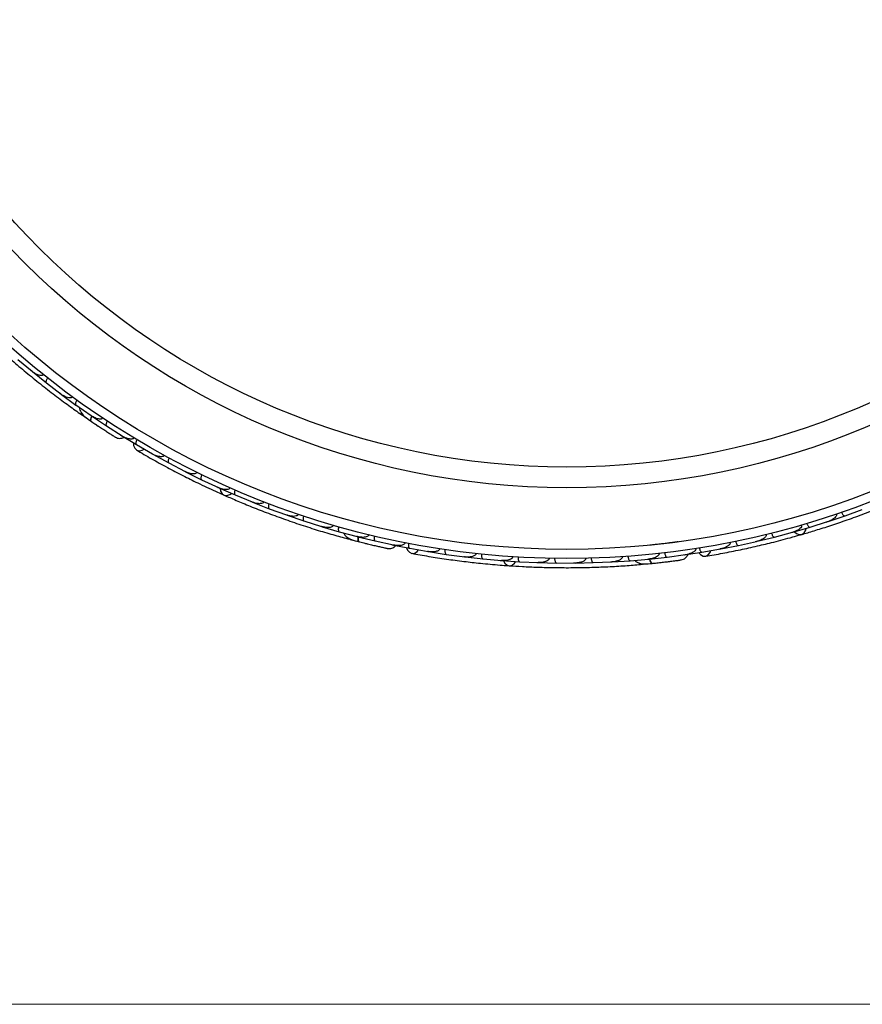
# Model space of a CAD drawing. Header units: millimetres. Extents: x 67.9 to 154, y 110.8 to 178.6.
# Tile 104 of 109: x 134.7 to 139.4, y 114.3 to 119.7. Entities that reach past the tile are written whole.
import ezdxf

# ---------------------------------------------------------------- set-up
doc = ezdxf.new("R2010")
doc.units = ezdxf.units.MM
doc.styles.add('SLDTEXTSTYLE0', font='TXT', dxfattribs={"width": 0.75})
doc.dimstyles.new('SLDDIMSTYLE0', dxfattribs={"dimtxt": 3.5, "dimasz": 3.302, "dimexe": 0, "dimexo": 0.0625, "dimgap": 0.875, "dimtad": 1, "dimdec": 0, "dimlfac": 20, "dimrnd": 1e-09, "dimzin": 12, "dimdsep": 46, "dimtxsty": 'SLDTEXTSTYLE0', "dimsah": 1, "dimcen": 0.09, "dimadec": 0, "dimazin": 3, "dimtfac": 1, "dimtofl": 0, "dimtmove": 0, "dimatfit": 3, "dimfxl": 1, "dimfrac": 2, "dimtolj": 1, "dimtzin": 12, "dimarcsym": 0})

# ---------------------------------------------------------------- blocks, each defined once
blk = doc.blocks.new('_D')
at = {"color": 7, "linetype": 'Continuous', "lineweight": 18, "transparency": 16777216}
for p, q in [((130.226, 141.8453), (153.9517, 141.8453)), ((152.9517, 141.8453), (152.9517, 114.3453)), ((129.4723, 114.3453), (153.9517, 114.3453))]:
    blk.add_line(p, q, dxfattribs=at)
for points in [[(152.9517, 141.8453), (152.4437, 138.5433), (153.4597, 138.5433)], [(152.9517, 114.3453), (153.4597, 117.6473), (152.4437, 117.6473)]]:
    blk.add_solid(points, dxfattribs=at)
at = {"color": 7, "linetype": 'Continuous', "lineweight": 18, "transparency": 16777216, "insert": (148.44, 125.2081), "char_height": 3.5, "attachment_point": 1, "rotation": 90, "style": 'SLDTEXTSTYLE0'}
blk.add_mtext('550', dxfattribs=at)

msp = doc.modelspace()

# ---------------------------------------------------------------- linework, layer by layer
at = {"color": 7, "linetype": 'Continuous', "lineweight": 25}
for p, q in [((134.7396, 117.8692), (134.8169, 117.8046)), ((134.8113, 117.8093), (134.8168, 117.8046)), ((134.8188, 117.8026), (134.8949, 117.7413)), ((134.8949, 117.7414), (134.9752, 117.6801)), ((134.9697, 117.6843), (134.9752, 117.68)), ((134.9771, 117.6781), (135.0561, 117.6201)), ((135.0562, 117.6202), (135.1393, 117.5622)), ((135.0981, 117.5601), (135.1052, 117.5552)), ((135.1341, 117.5658), (135.1394, 117.5621)), ((135.1414, 117.5603), (135.2232, 117.5055)), ((135.2233, 117.5056), (135.3094, 117.4511)), ((135.3022, 117.455), (135.3867, 117.4036)), ((135.3047, 117.4541), (135.3095, 117.451)), ((135.3868, 117.4036), (135.475, 117.3528)), ((135.4689, 117.3563), (135.4747, 117.3529)), ((135.4772, 117.3511), (135.5634, 117.3036)), ((135.5634, 117.3037), (135.6533, 117.257)), ((135.6467, 117.2604), (135.6531, 117.2571)), ((135.6556, 117.2554), (135.7434, 117.212)), ((135.7434, 117.212), (135.8349, 117.1696)), ((135.828, 117.1728), (135.8347, 117.1696)), ((135.8373, 117.1681), (135.9266, 117.1286)), ((135.9267, 117.1287), (136.0198, 117.0903)), ((136.0128, 117.0932), (136.0196, 117.0903)), ((136.0222, 117.0889), (136.1131, 117.0534)), ((136.1131, 117.0535), (136.2078, 117.0192)), ((136.201, 117.0217), (136.2078, 117.0192)), ((139.2594, 117.0148), (139.354, 117.0494)), ((139.3471, 117.0469), (139.3539, 117.0493)), ((136.2103, 117.0179), (136.3028, 116.9864)), ((136.3028, 116.9865), (136.3992, 116.9563)), ((139.0682, 116.9525), (139.1642, 116.9829)), ((139.157, 116.9806), (139.1641, 116.9829)), ((139.1669, 116.9834), (139.2594, 117.0147)), ((136.3926, 116.9584), (136.3992, 116.9563)), ((136.4017, 116.9551), (136.4958, 116.9276)), ((136.4958, 116.9277), (136.5937, 116.9017)), ((138.8742, 116.8986), (138.9716, 116.9248)), ((138.9643, 116.9228), (138.9714, 116.9247)), ((138.9744, 116.9252), (139.0682, 116.9524)), ((136.5558, 116.8856), (136.5983, 116.8745)), ((136.5876, 116.9033), (136.5938, 116.9017)), ((136.5963, 116.9006), (136.692, 116.8772)), ((136.692, 116.8772), (136.7916, 116.8554)), ((138.6775, 116.8531), (138.7763, 116.8751)), ((138.7691, 116.8735), (138.776, 116.875)), ((138.7791, 116.8753), (138.8743, 116.8985)), ((136.7835, 116.8567), (136.8805, 116.8372)), ((136.7861, 116.8566), (136.7918, 116.8554)), ((136.8805, 116.8373), (136.9808, 116.8197)), ((136.9739, 116.8209), (136.9805, 116.8198)), ((136.9835, 116.8189), (137.0807, 116.8037)), ((138.38, 116.8011), (138.4779, 116.816)), ((138.4779, 116.8161), (138.5781, 116.8338)), ((138.5713, 116.8326), (138.5778, 116.8337)), ((138.581, 116.8339), (138.6775, 116.853)), ((137.0807, 116.8038), (137.1811, 116.7907)), ((137.1738, 116.7917), (137.1809, 116.7907)), ((137.1839, 116.79), (137.2812, 116.7792)), ((137.2812, 116.7793), (137.3817, 116.7706)), ((137.3741, 116.7713), (137.3815, 116.7706)), ((137.3844, 116.77), (137.4819, 116.7635)), ((137.4819, 116.7636), (137.5825, 116.7594)), ((137.575, 116.7597), (137.5824, 116.7594)), ((137.5853, 116.7589), (137.6828, 116.7567)), ((137.6828, 116.7567), (137.7836, 116.7569)), ((137.7763, 116.7569), (137.7835, 116.7569)), ((137.7863, 116.7566), (137.884, 116.7586)), ((137.884, 116.7587), (137.9849, 116.7633)), ((137.978, 116.7629), (137.9849, 116.7632)), ((137.9876, 116.763), (138.0854, 116.7693)), ((138.0854, 116.7694), (138.1864, 116.7785)), ((138.1562, 116.7504), (138.1999, 116.7545)), ((138.1801, 116.7779), (138.1865, 116.7785)), ((138.1892, 116.7784), (138.2871, 116.789)), ((138.2871, 116.7891), (138.3881, 116.8027)), ((138.3826, 116.8019), (138.3883, 116.8027))]:
    msp.add_line(p, q, dxfattribs=at)
at = {"color": 1, "linetype": 'Continuous', "lineweight": 25, "flags": 128}
for points in [[(135.1423, 117.56), (135.141, 117.5571), (135.1383, 117.5497), (135.1368, 117.5433), (135.1364, 117.5379), (135.1372, 117.5339), (135.1392, 117.5314)], [(136.5973, 116.9007), (136.5971, 116.8975), (136.5971, 116.8896), (136.5979, 116.883), (136.5993, 116.8779), (136.6014, 116.8744), (136.6041, 116.8727)], [(138.1903, 116.778), (138.191, 116.7756), (138.1937, 116.7683), (138.1966, 116.7623), (138.1998, 116.758), (138.2029, 116.7555), (138.2061, 116.7548)]]:
    msp.add_lwpolyline(points, dxfattribs=at)
at = {"color": 7, "linetype": 'Continuous', "lineweight": 25, "flags": 128}
for points in [[(135.3716, 117.4124), (135.3719, 117.3985), (135.3777, 117.3834), (135.3887, 117.3732), (135.4033, 117.3695), (135.4194, 117.3727), (135.4296, 117.3784)], [(135.8452, 117.1643), (135.8474, 117.1495), (135.8551, 117.1356), (135.8673, 117.1272), (135.8821, 117.1254), (135.8975, 117.1306), (135.9064, 117.1371)], [(138.9829, 116.9274), (138.9941, 116.9175), (139.0089, 116.9118), (139.0237, 116.9131), (139.0362, 116.9214), (139.0446, 116.9353), (139.0473, 116.9459)], [(136.6521, 116.8609), (136.6517, 116.861), (136.6514, 116.8611)], [(136.8633, 116.8403), (136.8683, 116.8274), (136.8789, 116.8152), (136.8927, 116.8094), (136.9077, 116.8109), (136.9218, 116.8195), (136.9294, 116.8283)], [(138.4606, 116.813), (138.4697, 116.8026), (138.4839, 116.7947), (138.4989, 116.794), (138.5125, 116.8006), (138.5227, 116.8134), (138.5269, 116.8243)], [(137.3932, 116.7693), (137.4003, 116.7561), (137.4123, 116.7456), (137.4266, 116.7419), (137.4412, 116.7453), (137.4539, 116.7555), (137.46, 116.7646)], [(138.2552, 116.7601), (138.2548, 116.76), (138.2545, 116.76)]]:
    msp.add_lwpolyline(points, dxfattribs=at)
at = {"color": 7, "linetype": 'Continuous', "lineweight": 25}
for radius in [4.575, 4.525, 4.188, 4.075]:
    msp.add_circle((137.7395, 121.3562), radius, dxfattribs=at)
for centre, start, end in [((135.1108, 117.582), 185.6192, 231.099), ((136.5602, 116.9106), 205.6192, 251.099), ((138.1518, 116.7754), 225.6192, 271.099)]:
    msp.add_arc(centre, 0.0257, start, end, dxfattribs=at)
for points, knots in [([(134.5325, 118.0237), (134.5492, 118.0077), (134.5825, 117.976), (134.6456, 117.918), (134.7162, 117.8557), (134.7928, 117.791), (134.8723, 117.7268), (134.9514, 117.6657), (135.0278, 117.6092), (135.0725, 117.5777), (135.0949, 117.5619)], [0, 0, 0, 0, 0.125142, 0.249793, 0.374676, 0.499862, 0.624967, 0.750259, 0.875063, 1, 1, 1, 1]), ([(134.8785, 117.7861), (134.8785, 117.7861), (134.8777, 117.7851), (134.8756, 117.7832), (134.8709, 117.7814), (134.8613, 117.7808), (134.8476, 117.7847), (134.8315, 117.793), (134.8214, 117.8003), (134.8165, 117.8043), (134.8164, 117.8044)], [0, 0, 0, 0, 0.0028352, 0.050977, 0.1103366, 0.2078119, 0.4531845, 0.7216401, 0.9964148, 1, 1, 1, 1]), ([(134.9021, 117.7674), (134.9019, 117.7672), (134.9002, 117.765), (134.8972, 117.7605), (134.8941, 117.754), (134.8926, 117.748), (134.8929, 117.7437), (134.8941, 117.7418), (134.8948, 117.7413), (134.8949, 117.7412)], [0, 0, 0, 0, 0.016652, 0.207028, 0.398551, 0.59936, 0.831024, 0.993492, 1, 1, 1, 1]), ([(135.0377, 117.6642), (135.0371, 117.6635), (135.0357, 117.6619), (135.0322, 117.6598), (135.0258, 117.6583), (135.0104, 117.6597), (134.9927, 117.6676), (134.9796, 117.6761), (134.9748, 117.6797), (134.9747, 117.6798)], [0, 0, 0, 0, 0.038857, 0.084812, 0.162938, 0.312696, 0.736905, 0.996415, 1, 1, 1, 1]), ([(135.0622, 117.6464), (135.0613, 117.6451), (135.059, 117.6417), (135.056, 117.6358), (135.0539, 117.6294), (135.0536, 117.6239), (135.0548, 117.6211), (135.0559, 117.6202), (135.0561, 117.62), (135.0561, 117.62)], [0, 0, 0, 0, 0.11561, 0.30578, 0.501222, 0.725698, 0.950344, 0.993485, 1, 1, 1, 1]), ([(135.0765, 117.6062), (135.0764, 117.604), (135.076, 117.5967), (135.0828, 117.5798), (135.1026, 117.5567), (135.1267, 117.54), (135.1392, 117.5314)], [0, 0, 0, 0, 0.072206, 0.238092, 0.606551, 1, 1, 1, 1]), ([(135.1439, 117.5599), (135.1436, 117.5594), (135.1408, 117.5543), (135.138, 117.5458), (135.1363, 117.5362), (135.1377, 117.5325), (135.1391, 117.5315), (135.1392, 117.5314)], [0, 0, 0, 0, 0.031649, 0.346473, 0.661385, 0.976294, 1, 1, 1, 1]), ([(135.2026, 117.549), (135.2023, 117.5484), (135.2012, 117.547), (135.1984, 117.5448), (135.1928, 117.5429), (135.1798, 117.5426), (135.1608, 117.5488), (135.1462, 117.5569), (135.139, 117.5618), (135.1389, 117.5619)], [0, 0, 0, 0, 0.0273886, 0.0721385, 0.1418849, 0.2690946, 0.6203421, 0.9964192, 1, 1, 1, 1]), ([(135.1052, 117.5552), (135.1052, 117.5553), (135.1048, 117.5553), (135.1081, 117.5531), (135.1152, 117.5479), (135.1266, 117.5401), (135.1357, 117.5339), (135.1384, 117.532)], [0, 0, 0, 0, 0.006342, 0.139132, 0.454171, 0.839273, 1, 1, 1, 1]), ([(135.1365, 117.5333), (135.1444, 117.5279), (135.1603, 117.5171), (135.1849, 117.5007), (135.2086, 117.4851), (135.2301, 117.4712), (135.2484, 117.4594), (135.2621, 117.4507), (135.2709, 117.4452), (135.2719, 117.4445), (135.2725, 117.4442)], [0, 0, 0, 0, 0.125334, 0.250235, 0.375705, 0.501507, 0.627081, 0.752403, 0.878333, 1, 1, 1, 1]), ([(135.162, 117.516), (135.1634, 117.5151), (135.1696, 117.5109), (135.1756, 117.507), (135.1802, 117.5039)], [0, 0, 0, 0, 0.22872, 1, 1, 1, 1]), ([(135.2282, 117.5321), (135.2274, 117.5307), (135.2252, 117.5272), (135.2225, 117.5212), (135.2207, 117.5147), (135.2206, 117.5092), (135.2219, 117.5065), (135.223, 117.5056), (135.2233, 117.5054), (135.2233, 117.5054)], [0, 0, 0, 0, 0.115379, 0.305714, 0.501275, 0.725673, 0.950237, 0.993474, 1, 1, 1, 1]), ([(135.2486, 117.4593), (135.2549, 117.4553), (135.2676, 117.4472), (135.2707, 117.4453), (135.2723, 117.4443)], [0, 0, 0, 0, 0.499789, 1, 1, 1, 1]), ([(135.2724, 117.4443), (135.2762, 117.4425), (135.2836, 117.439), (135.2956, 117.4373), (135.3067, 117.4385), (135.3151, 117.4405), (135.319, 117.4433), (135.3201, 117.4441)], [0, 0, 0, 0, 0.25091, 0.490928, 0.714443, 0.918171, 1, 1, 1, 1]), ([(135.3736, 117.4405), (135.3734, 117.4401), (135.3726, 117.4389), (135.3703, 117.4367), (135.3655, 117.4344), (135.3544, 117.4329), (135.3398, 117.436), (135.3235, 117.4425), (135.3139, 117.4477), (135.3092, 117.4506), (135.3091, 117.4507)], [0, 0, 0, 0, 0.016528, 0.060765, 0.123872, 0.2335, 0.524913, 0.758889, 0.996427, 1, 1, 1, 1]), ([(135.3904, 117.4304), (135.3896, 117.429), (135.3876, 117.4254), (135.3851, 117.4193), (135.3836, 117.4127), (135.3837, 117.4072), (135.3852, 117.4046), (135.3863, 117.4037), (135.3865, 117.4036), (135.3866, 117.4035)], [0, 0, 0, 0, 0.11528, 0.305681, 0.50129, 0.725661, 0.950196, 0.99347, 1, 1, 1, 1]), ([(135.3877, 117.3738), (135.4143, 117.3583), (135.4649, 117.3287), (135.5518, 117.281), (135.637, 117.2364), (135.7254, 117.1925), (135.7995, 117.1573), (135.847, 117.1363), (135.8608, 117.1302)], [0, 0, 0, 0, 0.218056, 0.41472, 0.591204, 0.748988, 0.927243, 1, 1, 1, 1]), ([(135.5391, 117.3451), (135.5385, 117.3442), (135.5378, 117.343), (135.5356, 117.341), (135.5313, 117.3385), (135.5236, 117.3373), (135.5093, 117.3382), (135.4927, 117.3433), (135.4799, 117.3495), (135.4746, 117.3525), (135.4745, 117.3525)], [0, 0, 0, 0, 0.043992, 0.056542, 0.118212, 0.248584, 0.377912, 0.733921, 0.996423, 1, 1, 1, 1]), ([(135.5659, 117.3305), (135.5658, 117.3303), (135.5645, 117.3279), (135.5623, 117.3229), (135.5604, 117.316), (135.5599, 117.3098), (135.5609, 117.3056), (135.5625, 117.304), (135.5632, 117.3036), (135.5633, 117.3036)], [0, 0, 0, 0, 0.016361, 0.206885, 0.398546, 0.599431, 0.830981, 0.993482, 1, 1, 1, 1]), ([(135.7176, 117.2523), (135.7172, 117.2515), (135.7164, 117.2501), (135.7142, 117.2479), (135.7096, 117.2452), (135.7023, 117.2438), (135.6882, 117.244), (135.6714, 117.2483), (135.6583, 117.2539), (135.6529, 117.2567), (135.6529, 117.2567)], [0, 0, 0, 0, 0.033619, 0.06472, 0.12594, 0.251128, 0.375462, 0.735616, 0.996419, 1, 1, 1, 1]), ([(135.7447, 117.239), (135.744, 117.2376), (135.7423, 117.2338), (135.7404, 117.2275), (135.7395, 117.2208), (135.7401, 117.2153), (135.7418, 117.2128), (135.743, 117.2121), (135.7433, 117.2119), (135.7433, 117.2119)], [0, 0, 0, 0, 0.1157169, 0.3058088, 0.5011944, 0.7257089, 0.9503963, 0.9934905, 1, 1, 1, 1]), ([(135.8992, 117.1677), (135.899, 117.1671), (135.8982, 117.1655), (135.8959, 117.163), (135.8896, 117.1593), (135.8801, 117.1581), (135.8604, 117.1593), (135.8455, 117.1642), (135.8346, 117.1692), (135.8345, 117.1692)], [0, 0, 0, 0, 0.02335, 0.073462, 0.134698, 0.325553, 0.472796, 0.996411, 1, 1, 1, 1]), ([(135.9268, 117.1557), (135.9262, 117.1542), (135.9246, 117.1503), (135.923, 117.144), (135.9224, 117.1372), (135.9232, 117.1318), (135.925, 117.1294), (135.9263, 117.1287), (135.9265, 117.1286), (135.9266, 117.1285)], [0, 0, 0, 0, 0.115812, 0.305837, 0.501174, 0.72572, 0.95044, 0.993495, 1, 1, 1, 1]), ([(139.0221, 116.9126), (139.0442, 116.9191), (139.0883, 116.932), (139.1701, 116.9578), (139.2594, 116.9878), (139.3537, 117.0217), (139.4491, 117.0585), (139.5416, 117.0964), (139.6287, 117.1343), (139.6784, 117.1573), (139.7032, 117.1688)], [0, 0, 0, 0, 0.125142, 0.249793, 0.374676, 0.499862, 0.624967, 0.750259, 0.875063, 1, 1, 1, 1]), ([(135.8657, 117.1278), (135.8868, 117.1185), (135.929, 117.1001), (136.0082, 117.0672), (136.0958, 117.0328), (136.1899, 116.9982), (136.2866, 116.965), (136.3818, 116.9346), (136.4729, 116.9077), (136.5257, 116.8934), (136.5522, 116.8862)], [0, 0, 0, 0, 0.125142, 0.249793, 0.374676, 0.499862, 0.624967, 0.750259, 0.875063, 1, 1, 1, 1]), ([(136.0841, 117.0912), (136.084, 117.0909), (136.0836, 117.0899), (136.0823, 117.0878), (136.0795, 117.0852), (136.0733, 117.0822), (136.0646, 117.0808), (136.0456, 117.0812), (136.0306, 117.0854), (136.0195, 117.0899), (136.0194, 117.0899)], [0, 0, 0, 0, 0.013073, 0.044023, 0.100225, 0.166357, 0.329721, 0.473923, 0.996413, 1, 1, 1, 1]), ([(136.1121, 117.0805), (136.112, 117.0802), (136.111, 117.0776), (136.1095, 117.0724), (136.1085, 117.0653), (136.1088, 117.0591), (136.1105, 117.0551), (136.1122, 117.0537), (136.113, 117.0534), (136.1131, 117.0534)], [0, 0, 0, 0, 0.016742, 0.207072, 0.39855, 0.599335, 0.831038, 0.993495, 1, 1, 1, 1]), ([(136.2721, 117.0229), (136.2721, 117.0229), (136.2717, 117.0217), (136.2704, 117.0192), (136.2666, 117.0159), (136.2578, 117.012), (136.2435, 117.011), (136.2256, 117.0133), (136.2136, 117.0167), (136.2076, 117.0188), (136.2075, 117.0188)], [0, 0, 0, 0, 0.002835, 0.050977, 0.110337, 0.207812, 0.453185, 0.72164, 0.996415, 1, 1, 1, 1]), ([(139.2129, 117.025), (139.213, 117.0247), (139.2133, 117.0236), (139.2137, 117.0212), (139.2132, 117.0174), (139.2104, 117.0111), (139.2046, 117.0045), (139.1898, 116.9926), (139.1756, 116.9861), (139.1642, 116.9824), (139.1642, 116.9824)], [0, 0, 0, 0, 0.013073, 0.044023, 0.100225, 0.166357, 0.329721, 0.473923, 0.996413, 1, 1, 1, 1]), ([(139.2412, 117.0347), (139.2413, 117.0345), (139.2423, 117.0319), (139.2445, 117.0269), (139.2482, 117.0208), (139.2525, 117.0163), (139.2563, 117.0142), (139.2585, 117.0143), (139.2594, 117.0146), (139.2594, 117.0146)], [0, 0, 0, 0, 0.016742, 0.207072, 0.39855, 0.599335, 0.831038, 0.993495, 1, 1, 1, 1]), ([(136.2103, 117.0178), (136.2103, 117.0178), (136.2094, 117.0182), (136.2088, 117.0191), (136.2081, 117.0199)], [0, 0, 0, 0, 0.036601, 1, 1, 1, 1]), ([(136.3007, 117.0134), (136.3006, 117.0132), (136.2997, 117.0105), (136.2984, 117.0052), (136.2978, 116.9981), (136.2983, 116.9919), (136.3001, 116.9879), (136.3019, 116.9866), (136.3028, 116.9863), (136.3028, 116.9863)], [0, 0, 0, 0, 0.016652, 0.207028, 0.398551, 0.59936, 0.831024, 0.993492, 1, 1, 1, 1]), ([(139.0509, 116.9732), (139.0514, 116.9717), (139.0527, 116.9678), (139.0556, 116.9619), (139.0594, 116.9563), (139.0636, 116.9527), (139.0665, 116.952), (139.0679, 116.9522), (139.0682, 116.9523), (139.0682, 116.9523)], [0, 0, 0, 0, 0.115812, 0.305837, 0.501174, 0.72572, 0.95044, 0.993495, 1, 1, 1, 1]), ([(136.4633, 116.9628), (136.463, 116.9619), (136.4623, 116.9599), (136.4597, 116.9568), (136.4542, 116.9532), (136.4393, 116.9492), (136.42, 116.9506), (136.4047, 116.9541), (136.399, 116.9559), (136.3989, 116.9559)], [0, 0, 0, 0, 0.038857, 0.084812, 0.162938, 0.312696, 0.736905, 0.996415, 1, 1, 1, 1]), ([(136.4017, 116.955), (136.4017, 116.9551), (136.4008, 116.9553), (136.4001, 116.9562), (136.3994, 116.957)], [0, 0, 0, 0, 0.036597, 1, 1, 1, 1]), ([(136.4925, 116.9545), (136.4921, 116.9529), (136.4911, 116.9489), (136.4903, 116.9424), (136.4905, 116.9356), (136.4921, 116.9303), (136.4942, 116.9282), (136.4955, 116.9276), (136.4958, 116.9276), (136.4958, 116.9275)], [0, 0, 0, 0, 0.11561, 0.30578, 0.501222, 0.725698, 0.950344, 0.993485, 1, 1, 1, 1]), ([(136.5197, 116.9215), (136.5203, 116.9194), (136.5225, 116.9125), (136.5346, 116.8989), (136.5611, 116.884), (136.5895, 116.8766), (136.6042, 116.8727)], [0, 0, 0, 0, 0.072206, 0.238092, 0.606551, 1, 1, 1, 1]), ([(138.8579, 116.92), (138.8583, 116.9185), (138.8594, 116.9145), (138.862, 116.9085), (138.8656, 116.9027), (138.8696, 116.8989), (138.8725, 116.8981), (138.8739, 116.8983), (138.8742, 116.8984), (138.8742, 116.8984)], [0, 0, 0, 0, 0.1157169, 0.3058088, 0.5011944, 0.7257089, 0.9503963, 0.9934905, 1, 1, 1, 1]), ([(139.0221, 116.9647), (139.0223, 116.9642), (139.0227, 116.9624), (139.0226, 116.959), (139.0202, 116.9521), (139.0136, 116.9451), (138.9977, 116.9334), (138.9832, 116.9275), (138.9716, 116.9243), (138.9716, 116.9243)], [0, 0, 0, 0, 0.02335, 0.073462, 0.134698, 0.325553, 0.472796, 0.996411, 1, 1, 1, 1]), ([(136.6578, 116.9109), (136.6576, 116.9103), (136.6571, 116.9086), (136.6552, 116.9056), (136.6506, 116.9018), (136.6385, 116.8971), (136.6185, 116.8964), (136.602, 116.8991), (136.5936, 116.9012), (136.5935, 116.9013)], [0, 0, 0, 0, 0.0273886, 0.0721385, 0.1418849, 0.2690946, 0.6203421, 0.9964192, 1, 1, 1, 1]), ([(136.5964, 116.9005), (136.5964, 116.9005), (136.5955, 116.9008), (136.5947, 116.9016), (136.594, 116.9024)], [0, 0, 0, 0, 0.03659, 1, 1, 1, 1]), ([(136.5988, 116.9011), (136.5987, 116.9006), (136.5979, 116.8948), (136.5981, 116.8858), (136.5998, 116.8762), (136.6024, 116.8732), (136.604, 116.8728), (136.6041, 116.8727)], [0, 0, 0, 0, 0.031649, 0.346473, 0.661385, 0.976294, 1, 1, 1, 1]), ([(136.601, 116.8735), (136.6103, 116.8712), (136.6289, 116.8665), (136.6576, 116.8595), (136.6852, 116.853), (136.7102, 116.8472), (136.7314, 116.8424), (136.7473, 116.8389), (136.7574, 116.8367), (136.7586, 116.8365), (136.7592, 116.8364)], [0, 0, 0, 0, 0.125334, 0.250235, 0.375705, 0.501507, 0.627081, 0.752403, 0.878333, 1, 1, 1, 1]), ([(136.6349, 116.8651), (136.635, 116.8651), (136.6408, 116.8636), (136.6465, 116.8622), (136.6521, 116.8609)], [0, 0, 0, 0, 0.017404, 1, 1, 1, 1]), ([(136.6876, 116.9038), (136.6873, 116.9023), (136.6865, 116.8982), (136.686, 116.8916), (136.6865, 116.8849), (136.6883, 116.8797), (136.6904, 116.8776), (136.6918, 116.8771), (136.6921, 116.8771), (136.6921, 116.8771)], [0, 0, 0, 0, 0.115379, 0.305714, 0.501275, 0.725673, 0.950237, 0.993474, 1, 1, 1, 1]), ([(136.8555, 116.8674), (136.8554, 116.867), (136.8551, 116.8656), (136.8537, 116.8628), (136.85, 116.8589), (136.8401, 116.8538), (136.8253, 116.8517), (136.8078, 116.8522), (136.797, 116.8538), (136.7916, 116.855), (136.7915, 116.855)], [0, 0, 0, 0, 0.016528, 0.060765, 0.123872, 0.2335, 0.524913, 0.758889, 0.996427, 1, 1, 1, 1]), ([(136.8748, 116.8637), (136.8745, 116.8621), (136.8739, 116.858), (136.8736, 116.8515), (136.8745, 116.8447), (136.8765, 116.8396), (136.8787, 116.8376), (136.8801, 116.8372), (136.8803, 116.8372), (136.8804, 116.8372)], [0, 0, 0, 0, 0.11528, 0.305681, 0.50129, 0.725661, 0.950196, 0.99347, 1, 1, 1, 1]), ([(138.3482, 116.8724), (138.3477, 116.8723), (138.3468, 116.8722), (138.3374, 116.8709), (138.3221, 116.8689), (138.3014, 116.8662), (138.277, 116.8632), (138.2498, 116.8601), (138.2213, 116.8569), (138.2027, 116.855), (138.1933, 116.8541)], [0, 0, 0, 0, 0.11466, 0.242398, 0.369237, 0.495899, 0.622337, 0.748068, 0.873537, 1, 1, 1, 1]), ([(138.4978, 116.7938), (138.5282, 116.799), (138.5859, 116.8089), (138.6831, 116.8282), (138.777, 116.8488), (138.873, 116.872), (138.9524, 116.8926), (139.0023, 116.9071), (139.0168, 116.9113)], [0, 0, 0, 0, 0.218056, 0.41472, 0.591204, 0.748988, 0.927243, 1, 1, 1, 1]), ([(138.6322, 116.8692), (138.6324, 116.8681), (138.6326, 116.8667), (138.6322, 116.8638), (138.6304, 116.8591), (138.6253, 116.8532), (138.6138, 116.8447), (138.5978, 116.8379), (138.584, 116.8344), (138.578, 116.8333), (138.578, 116.8333)], [0, 0, 0, 0, 0.043992, 0.056542, 0.118212, 0.248584, 0.377912, 0.733921, 0.996423, 1, 1, 1, 1]), ([(138.6621, 116.8752), (138.6621, 116.875), (138.6627, 116.8723), (138.6642, 116.867), (138.6672, 116.8605), (138.6708, 116.8555), (138.6743, 116.8529), (138.6765, 116.8527), (138.6774, 116.8529), (138.6774, 116.8529)], [0, 0, 0, 0, 0.016361, 0.206885, 0.398546, 0.599431, 0.830981, 0.993482, 1, 1, 1, 1]), ([(138.8286, 116.9128), (138.8288, 116.9119), (138.8291, 116.9104), (138.8288, 116.9072), (138.827, 116.9022), (138.8223, 116.8965), (138.8114, 116.8875), (138.7958, 116.8801), (138.7821, 116.876), (138.7762, 116.8746), (138.7762, 116.8746)], [0, 0, 0, 0, 0.033619, 0.06472, 0.12594, 0.251128, 0.375462, 0.735616, 0.996419, 1, 1, 1, 1]), ([(136.7317, 116.8424), (136.739, 116.8408), (136.7536, 116.8375), (136.7572, 116.8368), (136.759, 116.8364)], [0, 0, 0, 0, 0.499789, 1, 1, 1, 1]), ([(136.7591, 116.8364), (136.7633, 116.836), (136.7715, 116.8352), (136.7833, 116.8378), (136.7933, 116.8427), (136.8006, 116.8475), (136.8033, 116.8514), (136.8041, 116.8525)], [0, 0, 0, 0, 0.25091, 0.490928, 0.714443, 0.918171, 1, 1, 1, 1]), ([(136.8916, 116.8096), (136.9219, 116.8041), (136.9796, 116.7937), (137.0775, 116.7785), (137.1728, 116.7657), (137.2709, 116.7547), (137.3526, 116.747), (137.4045, 116.7435), (137.4195, 116.7425)], [0, 0, 0, 0, 0.2180556, 0.4147202, 0.5912036, 0.7489875, 0.9272426, 1, 1, 1, 1]), ([(137.0437, 116.8344), (137.0435, 116.8334), (137.0432, 116.832), (137.0418, 116.8294), (137.0386, 116.8255), (137.0318, 116.8218), (137.0181, 116.8177), (137.0007, 116.8168), (136.9865, 116.8183), (136.9805, 116.8193), (136.9805, 116.8193)], [0, 0, 0, 0, 0.0439924, 0.0565425, 0.1182118, 0.2485839, 0.3779124, 0.7339208, 0.9964229, 1, 1, 1, 1]), ([(136.9834, 116.8188), (136.9834, 116.8188), (136.9824, 116.819), (136.9816, 116.8197), (136.9809, 116.8205)], [0, 0, 0, 0, 0.03654, 1, 1, 1, 1]), ([(137.0738, 116.8299), (137.0738, 116.8297), (137.0734, 116.8269), (137.0731, 116.8215), (137.0736, 116.8144), (137.0753, 116.8084), (137.0777, 116.8048), (137.0797, 116.8038), (137.0806, 116.8037), (137.0806, 116.8037)], [0, 0, 0, 0, 0.016361, 0.206885, 0.398546, 0.599431, 0.830981, 0.993482, 1, 1, 1, 1]), ([(137.2431, 116.8082), (137.243, 116.8074), (137.2428, 116.8058), (137.2414, 116.803), (137.2381, 116.7989), (137.2317, 116.7951), (137.2183, 116.7904), (137.2011, 116.7887), (137.1869, 116.7895), (137.1809, 116.7903), (137.1808, 116.7903)], [0, 0, 0, 0, 0.0336188, 0.0647198, 0.1259403, 0.2511281, 0.3754616, 0.735616, 0.9964191, 1, 1, 1, 1]), ([(138.2434, 116.8091), (138.2435, 116.8084), (138.2436, 116.8066), (138.2428, 116.8031), (138.2398, 116.7981), (138.23, 116.7895), (138.2115, 116.782), (138.195, 116.7788), (138.1864, 116.778), (138.1863, 116.778)], [0, 0, 0, 0, 0.0273886, 0.0721385, 0.1418849, 0.2690946, 0.6203421, 0.9964192, 1, 1, 1, 1]), ([(138.2739, 116.8126), (138.2741, 116.811), (138.2747, 116.8069), (138.2765, 116.8006), (138.2793, 116.7944), (138.2828, 116.7901), (138.2855, 116.7889), (138.2869, 116.7889), (138.2872, 116.789), (138.2872, 116.789)], [0, 0, 0, 0, 0.115379, 0.305714, 0.501275, 0.725673, 0.950237, 0.993474, 1, 1, 1, 1]), ([(138.4441, 116.8358), (138.4441, 116.8354), (138.4444, 116.8339), (138.444, 116.8308), (138.4418, 116.8259), (138.4343, 116.8177), (138.4211, 116.8107), (138.4044, 116.8051), (138.3937, 116.803), (138.3882, 116.8022), (138.3882, 116.8022)], [0, 0, 0, 0, 0.0165279, 0.0607653, 0.1238722, 0.2334997, 0.5249132, 0.7588895, 0.9964268, 1, 1, 1, 1]), ([(138.4635, 116.8389), (138.4638, 116.8373), (138.4645, 116.8333), (138.4666, 116.827), (138.4696, 116.821), (138.4733, 116.8168), (138.4761, 116.8157), (138.4775, 116.8158), (138.4777, 116.8159), (138.4778, 116.8159)], [0, 0, 0, 0, 0.1152798, 0.3056806, 0.5012898, 0.7256609, 0.9501956, 0.9934701, 1, 1, 1, 1]), ([(137.1838, 116.7899), (137.1837, 116.7899), (137.1828, 116.79), (137.182, 116.7908), (137.1812, 116.7915)], [0, 0, 0, 0, 0.0365645, 1, 1, 1, 1]), ([(137.2732, 116.8051), (137.273, 116.8035), (137.2727, 116.7993), (137.2731, 116.7928), (137.2745, 116.7861), (137.277, 116.7812), (137.2794, 116.7794), (137.2808, 116.7792), (137.2811, 116.7791), (137.2811, 116.7791)], [0, 0, 0, 0, 0.115717, 0.305809, 0.501194, 0.725709, 0.950396, 0.993491, 1, 1, 1, 1]), ([(137.4428, 116.7909), (137.4427, 116.7903), (137.4426, 116.7885), (137.4413, 116.7854), (137.4366, 116.7797), (137.4281, 116.7753), (137.4092, 116.7698), (137.3935, 116.7693), (137.3815, 116.7702), (137.3814, 116.7702)], [0, 0, 0, 0, 0.02335, 0.073462, 0.134698, 0.325553, 0.472796, 0.996411, 1, 1, 1, 1]), ([(137.4728, 116.789), (137.4727, 116.7874), (137.4726, 116.7833), (137.4732, 116.7768), (137.4749, 116.7702), (137.4776, 116.7654), (137.4801, 116.7637), (137.4815, 116.7635), (137.4818, 116.7635), (137.4818, 116.7635)], [0, 0, 0, 0, 0.1158119, 0.3058371, 0.5011744, 0.7257197, 0.95044, 0.9934949, 1, 1, 1, 1]), ([(137.6426, 116.7823), (137.6426, 116.7819), (137.6426, 116.7808), (137.6421, 116.7784), (137.6403, 116.7751), (137.6356, 116.7701), (137.6279, 116.7658), (137.6099, 116.7597), (137.5943, 116.7585), (137.5824, 116.7589), (137.5823, 116.7589)], [0, 0, 0, 0, 0.0130732, 0.044023, 0.1002245, 0.1663566, 0.3297208, 0.4739231, 0.9964125, 1, 1, 1, 1]), ([(137.6726, 116.7817), (137.6726, 116.7815), (137.6726, 116.7787), (137.673, 116.7732), (137.6745, 116.7663), (137.6769, 116.7605), (137.6798, 116.7573), (137.6819, 116.7566), (137.6828, 116.7566), (137.6828, 116.7566)], [0, 0, 0, 0, 0.0167419, 0.2070718, 0.3985504, 0.5993354, 0.8310375, 0.9934948, 1, 1, 1, 1]), ([(137.8427, 116.7824), (137.8427, 116.7823), (137.8427, 116.7811), (137.8423, 116.7783), (137.8399, 116.7739), (137.833, 116.7672), (137.8199, 116.7614), (137.8023, 116.7575), (137.7898, 116.7565), (137.7835, 116.7564), (137.7834, 116.7564)], [0, 0, 0, 0, 0.002835, 0.050977, 0.110337, 0.207812, 0.453185, 0.72164, 0.996415, 1, 1, 1, 1]), ([(137.8728, 116.7832), (137.8728, 116.7829), (137.8729, 116.7801), (137.8735, 116.7747), (137.8753, 116.7678), (137.8779, 116.7622), (137.881, 116.7591), (137.8831, 116.7585), (137.884, 116.7585), (137.884, 116.7585)], [0, 0, 0, 0, 0.016652, 0.207028, 0.398551, 0.59936, 0.831024, 0.993492, 1, 1, 1, 1]), ([(138.0429, 116.7913), (138.0429, 116.7903), (138.043, 116.7882), (138.0416, 116.7844), (138.0376, 116.7791), (138.025, 116.7703), (138.0063, 116.765), (137.9908, 116.7631), (137.9848, 116.7628), (137.9847, 116.7628)], [0, 0, 0, 0, 0.038857, 0.084812, 0.162938, 0.312696, 0.736905, 0.996415, 1, 1, 1, 1]), ([(138.0732, 116.7934), (138.0733, 116.7919), (138.0738, 116.7877), (138.0753, 116.7813), (138.0778, 116.775), (138.0811, 116.7706), (138.0838, 116.7693), (138.0852, 116.7692), (138.0855, 116.7693), (138.0855, 116.7693)], [0, 0, 0, 0, 0.11561, 0.30578, 0.501222, 0.725698, 0.950344, 0.993485, 1, 1, 1, 1]), ([(138.11, 116.7718), (138.1113, 116.77), (138.1157, 116.7643), (138.1318, 116.7556), (138.1618, 116.7506), (138.191, 116.7534), (138.2061, 116.7548)], [0, 0, 0, 0, 0.072206, 0.238092, 0.606551, 1, 1, 1, 1]), ([(138.1915, 116.779), (138.1916, 116.7787), (138.1927, 116.7732), (138.196, 116.7651), (138.2008, 116.7566), (138.2043, 116.7547), (138.2059, 116.7548), (138.2061, 116.7548)], [0, 0, 0, 0, 0.018212, 0.337404, 0.656686, 0.975965, 1, 1, 1, 1]), ([(138.2028, 116.7545), (138.2124, 116.7555), (138.2314, 116.7574), (138.2608, 116.7607), (138.289, 116.764), (138.3145, 116.7671), (138.336, 116.7699), (138.3521, 116.772), (138.3624, 116.7734), (138.3636, 116.7736), (138.3642, 116.7737)], [0, 0, 0, 0, 0.125334, 0.250235, 0.375705, 0.501507, 0.627081, 0.752403, 0.878333, 1, 1, 1, 1]), ([(138.2376, 116.7582), (138.2377, 116.7582), (138.2436, 116.7588), (138.2494, 116.7594), (138.2552, 116.7601)], [0, 0, 0, 0, 0.017404, 1, 1, 1, 1]), ([(138.3363, 116.7699), (138.3437, 116.7709), (138.3586, 116.7728), (138.3622, 116.7734), (138.364, 116.7736)], [0, 0, 0, 0, 0.499789, 1, 1, 1, 1]), ([(138.3641, 116.7737), (138.3682, 116.7747), (138.3761, 116.7768), (138.3864, 116.7833), (138.3941, 116.7913), (138.3994, 116.7985), (138.4006, 116.8033), (138.401, 116.8048)], [0, 0, 0, 0, 0.24791, 0.485058, 0.7059, 0.907192, 1, 1, 1, 1]), ([(137.425, 116.7419), (137.4479, 116.7405), (137.4938, 116.7375), (137.5795, 116.7337), (137.6736, 116.7314), (137.7738, 116.731), (137.8761, 116.7329), (137.9759, 116.7369), (138.0708, 116.7428), (138.1253, 116.7474), (138.1526, 116.7497)], [0, 0, 0, 0, 0.125142, 0.249793, 0.374676, 0.499862, 0.624967, 0.750259, 0.875063, 1, 1, 1, 1])]:
    msp.add_open_spline(points, degree=3, knots=knots, dxfattribs=at)

# ---------------------------------------------------------------- dimensions: what is measured, and where the dimension line sits
at = {"color": 7, "linetype": 'Continuous', "lineweight": 18}
dim = msp.add_linear_dim(base=(152.9517, 114.3453), p1=(129.226, 141.8453), p2=(128.4723, 114.3453), angle=90, dimstyle='SLDDIMSTYLE0', dxfattribs=at)
dim.commit()
dim.dimension.update_dxf_attribs({"geometry": '_D', "text_midpoint": (152.9517, 129.0873), "dimtype": 160})

doc.saveas('drawing.dxf')
